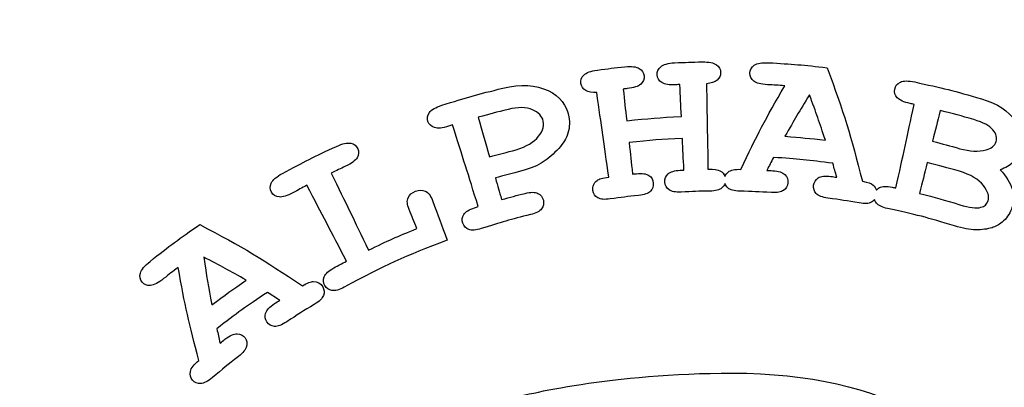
# Model space of a CAD drawing. Header units: millimetres. Extents: x -429 to 420, y -314 to 480.
# Tile 70 of 143: x -6 to 12, y -119 to -112. Entities that reach past the tile are written whole.
import ezdxf

# ---------------------------------------------------------------- set-up
doc = ezdxf.new("R2010")
doc.units = ezdxf.units.MM
doc.header["$MEASUREMENT"] = 0
doc.layers.add('Layer 1', color=7, linetype='Continuous')

msp = doc.modelspace()

# ---------------------------------------------------------------- linework, layer by layer
at = {"layer": 'Layer 1', "color": 7, "lineweight": 25}
msp.add_open_spline([(47.0407, -73.6678), (47.0407, -73.6678), (59.9725, -73.6678), (59.9725, -73.6678), (59.9725, -73.6678), (59.9725, -73.6678), (59.9725, -44.6872), (59.9725, -44.6872), (59.9725, -44.6872), (59.9725, -42.9452), (58.5602, -41.5328), (56.8181, -41.5328), (56.8181, -41.5328), (56.8181, -41.5328), (-42.0022, -41.5329), (-42.0022, -41.5329), (-42.0022, -41.5329), (-43.7442, -41.5329), (-45.1566, -42.9452), (-45.1566, -44.6873), (-45.1566, -44.6873), (-45.1566, -44.6873), (-45.1566, -73.6679), (-45.1566, -73.6679), (-45.1566, -73.6679), (-45.1566, -73.6679), (-32.2245, -73.6678), (-32.2245, -73.6678), (-32.2245, -73.6678), (-32.2245, -73.6678), (-32.0938, -73.6678), (-32.0938, -73.6678), (-32.0938, -73.6678), (-32.0938, -73.6678), (-32.0938, -78.3454), (-32.0938, -78.3454), (-32.0938, -78.3454), (-32.0938, -78.3454), (-32.2245, -78.3454), (-32.2245, -78.3454), (-32.2245, -78.3454), (-32.2245, -78.3454), (-45.1565, -78.3454), (-45.1565, -78.3454), (-45.1565, -78.3454), (-45.1565, -78.3454), (-45.1565, -92.1905), (-45.1565, -92.1905), (-45.1565, -92.1905), (-45.1565, -92.1905), (-45.1565, -106.9103), (-45.1565, -106.9103), (-45.1565, -106.9103), (-45.1565, -106.9103), (-32.2245, -106.9104), (-32.2245, -106.9104), (-32.2245, -106.9104), (-32.2245, -106.9104), (-32.0938, -106.9104), (-32.0938, -106.9104), (-32.0938, -106.9104), (-32.0938, -106.9104), (-32.0938, -111.5073), (-32.0938, -111.5073), (-32.0938, -111.5073), (-32.0938, -111.5073), (-45.1565, -111.507), (-45.1565, -111.507), (-45.1565, -111.507), (-45.1565, -111.507), (-45.1565, -129.7614), (-45.1565, -129.7614), (-45.1565, -129.7614), (-45.1565, -129.7614), (-45.1565, -137.9436), (-45.1565, -137.9436), (-45.1565, -137.9436), (-45.1565, -138.0124), (-45.1467, -138.0844), (-45.1322, -138.1574), (-45.1322, -138.1574), (-45.1322, -138.1574), (-32.112, -138.1574), (-32.112, -138.1574), (-32.112, -138.1574), (-32.112, -138.1574), (-32.112, -142.8349), (-32.112, -142.8349), (-32.112, -142.8349), (-32.112, -142.8349), (-45.1565, -142.8349), (-45.1565, -142.8349), (-45.1565, -142.8349), (-45.1565, -142.8349), (-45.1565, -155.0415), (-45.1565, -155.0415), (-45.1565, -155.0415), (-45.1565, -155.0415), (-45.1565, -169.7613), (-45.1565, -169.7613), (-45.1565, -169.7613), (-45.1565, -169.7613), (-32.2245, -169.7612), (-32.2245, -169.7612), (-32.2245, -169.7612), (-32.2245, -169.7612), (-32.0938, -169.7612), (-32.0938, -169.7612), (-32.0938, -169.7612), (-32.0938, -169.7612), (-32.0938, -174.3205), (-32.0938, -174.3205), (-32.0938, -174.3205), (-32.0938, -174.3205), (-32.2245, -174.3205), (-32.2245, -174.3205), (-32.2245, -174.3205), (-32.2245, -174.3205), (-45.1565, -174.3205), (-45.1565, -174.3205), (-45.1565, -174.3205), (-45.1565, -174.3205), (-45.1565, -174.4388), (-45.1565, -174.4388), (-45.1565, -174.4388), (-45.1565, -174.4388), (-45.1565, -192.6122), (-45.1565, -192.6122), (-45.1565, -192.6122), (-45.1565, -192.6122), (-45.1565, -202.805), (-45.1565, -202.805), (-45.1565, -202.805), (-45.1565, -202.805), (-32.2245, -202.805), (-32.2245, -202.805), (-32.2245, -202.805), (-32.2245, -202.805), (-32.0938, -202.805), (-32.0938, -202.805), (-32.0938, -202.805), (-32.0938, -202.805), (-32.0938, -207.4826), (-32.0938, -207.4826), (-32.0938, -207.4826), (-32.0938, -207.4826), (-32.2245, -207.4826), (-32.2245, -207.4826), (-32.2245, -207.4826), (-32.2245, -207.4826), (-45.1565, -207.4826), (-45.1565, -207.4826), (-45.1565, -207.4826), (-45.1565, -207.4826), (-45.1565, -236.0354), (-45.1565, -236.0354), (-45.1565, -236.0354), (-45.1565, -237.7774), (-43.7442, -239.1898), (-42.0021, -239.1898), (-42.0021, -239.1898), (-42.0021, -239.1898), (56.8184, -239.1898), (56.8184, -239.1898), (56.8184, -239.1898), (58.5604, -239.1898), (59.9728, -237.7775), (59.9728, -236.0354), (59.9728, -236.0354), (59.9728, -236.0354), (59.9728, -207.4826), (59.9728, -207.4826), (59.9728, -207.4826), (59.9728, -207.4826), (47.041, -207.4826), (47.041, -207.4826), (47.041, -207.4826), (47.041, -207.4826), (46.9103, -207.4826), (46.9103, -207.4826), (46.9103, -207.4826), (46.9103, -207.4826), (46.9103, -202.805), (46.9103, -202.805), (46.9103, -202.805), (46.9103, -202.805), (47.041, -202.805), (47.041, -202.805), (47.041, -202.805), (47.041, -202.805), (59.9727, -202.805), (59.9727, -202.805), (59.9727, -202.805), (59.9727, -202.805), (59.9727, -174.3208), (59.9727, -174.3208), (59.9727, -174.3208), (59.9727, -174.3208), (47.041, -174.3208), (47.041, -174.3208), (47.041, -174.3208), (47.041, -174.3208), (46.9103, -174.3208), (46.9103, -174.3208), (46.9103, -174.3208), (46.9103, -174.3208), (46.9103, -169.7615), (46.9103, -169.7615), (46.9103, -169.7615), (46.9103, -169.7615), (47.041, -169.7615), (47.041, -169.7615), (47.041, -169.7615), (47.041, -169.7615), (59.9727, -169.7615), (59.9727, -169.7615), (59.9727, -169.7615), (59.9727, -169.7615), (59.9727, -168.8495), (59.9727, -168.8495), (59.9727, -168.8495), (59.9727, -168.8495), (59.9727, -142.8351), (59.9727, -142.8351), (59.9727, -142.8351), (59.9727, -142.8351), (46.9283, -142.8351), (46.9283, -142.8351), (46.9283, -142.8351), (46.9283, -142.8351), (46.9283, -138.1576), (46.9283, -138.1576), (46.9283, -138.1576), (46.9283, -138.1576), (59.9484, -138.1576), (59.9484, -138.1576), (59.9484, -138.1576), (59.963, -138.0846), (59.9727, -138.0126), (59.9727, -137.9438), (59.9727, -137.9438), (59.9727, -137.9438), (59.9727, -112.3014), (59.9727, -112.3014), (59.9727, -112.3014), (59.9727, -112.3014), (59.9727, -111.5074), (59.9727, -111.5074), (59.9727, -111.5074), (59.9727, -111.5074), (46.91, -111.5077), (46.91, -111.5077), (46.91, -111.5077), (46.91, -111.5077), (46.91, -106.9108), (46.91, -106.9108), (46.91, -106.9108), (46.91, -106.9108), (47.0407, -106.9109), (47.0407, -106.9109), (47.0407, -106.9109), (47.0407, -106.9109), (59.9725, -106.9109), (59.9725, -106.9109), (59.9725, -106.9109), (59.9725, -106.9109), (59.9725, -106.8302), (59.9725, -106.8302), (59.9725, -106.8302), (59.9725, -106.8302), (59.9725, -78.3454), (59.9725, -78.3454), (59.9725, -78.3454), (59.9725, -78.3454), (47.0407, -78.3454), (47.0407, -78.3454), (47.0407, -78.3454), (47.0407, -78.3454), (46.91, -78.3454), (46.91, -78.3454), (46.91, -78.3454), (46.91, -78.3454), (46.91, -73.6678), (46.91, -73.6678), (46.91, -73.6678), (46.91, -73.6678), (47.0407, -73.6678), (47.0407, -73.6678)], degree=3, knots=[0, 0, 0, 0, 0.0136986, 0.0136986, 0.0136986, 0.0136986, 0.0273973, 0.0273973, 0.0273973, 0.0273973, 0.0410959, 0.0410959, 0.0410959, 0.0410959, 0.0547945, 0.0547945, 0.0547945, 0.0547945, 0.0684932, 0.0684932, 0.0684932, 0.0684932, 0.0821918, 0.0821918, 0.0821918, 0.0821918, 0.0958904, 0.0958904, 0.0958904, 0.0958904, 0.109589, 0.109589, 0.109589, 0.109589, 0.1232877, 0.1232877, 0.1232877, 0.1232877, 0.1369863, 0.1369863, 0.1369863, 0.1369863, 0.1506849, 0.1506849, 0.1506849, 0.1506849, 0.1643836, 0.1643836, 0.1643836, 0.1643836, 0.1780822, 0.1780822, 0.1780822, 0.1780822, 0.1917808, 0.1917808, 0.1917808, 0.1917808, 0.2054795, 0.2054795, 0.2054795, 0.2054795, 0.2191781, 0.2191781, 0.2191781, 0.2191781, 0.2328767, 0.2328767, 0.2328767, 0.2328767, 0.2465753, 0.2465753, 0.2465753, 0.2465753, 0.260274, 0.260274, 0.260274, 0.260274, 0.2739726, 0.2739726, 0.2739726, 0.2739726, 0.2876712, 0.2876712, 0.2876712, 0.2876712, 0.3013699, 0.3013699, 0.3013699, 0.3013699, 0.3150685, 0.3150685, 0.3150685, 0.3150685, 0.3287671, 0.3287671, 0.3287671, 0.3287671, 0.3424658, 0.3424658, 0.3424658, 0.3424658, 0.3561644, 0.3561644, 0.3561644, 0.3561644, 0.369863, 0.369863, 0.369863, 0.369863, 0.3835616, 0.3835616, 0.3835616, 0.3835616, 0.3972603, 0.3972603, 0.3972603, 0.3972603, 0.4109589, 0.4109589, 0.4109589, 0.4109589, 0.4246575, 0.4246575, 0.4246575, 0.4246575, 0.4383562, 0.4383562, 0.4383562, 0.4383562, 0.4520548, 0.4520548, 0.4520548, 0.4520548, 0.4657534, 0.4657534, 0.4657534, 0.4657534, 0.4794521, 0.4794521, 0.4794521, 0.4794521, 0.4931507, 0.4931507, 0.4931507, 0.4931507, 0.5068493, 0.5068493, 0.5068493, 0.5068493, 0.5205479, 0.5205479, 0.5205479, 0.5205479, 0.5342466, 0.5342466, 0.5342466, 0.5342466, 0.5479452, 0.5479452, 0.5479452, 0.5479452, 0.5616438, 0.5616438, 0.5616438, 0.5616438, 0.5753425, 0.5753425, 0.5753425, 0.5753425, 0.5890411, 0.5890411, 0.5890411, 0.5890411, 0.6027397, 0.6027397, 0.6027397, 0.6027397, 0.6164384, 0.6164384, 0.6164384, 0.6164384, 0.630137, 0.630137, 0.630137, 0.630137, 0.6438356, 0.6438356, 0.6438356, 0.6438356, 0.6575342, 0.6575342, 0.6575342, 0.6575342, 0.6712329, 0.6712329, 0.6712329, 0.6712329, 0.6849315, 0.6849315, 0.6849315, 0.6849315, 0.6986301, 0.6986301, 0.6986301, 0.6986301, 0.7123288, 0.7123288, 0.7123288, 0.7123288, 0.7260274, 0.7260274, 0.7260274, 0.7260274, 0.739726, 0.739726, 0.739726, 0.739726, 0.7534247, 0.7534247, 0.7534247, 0.7534247, 0.7671233, 0.7671233, 0.7671233, 0.7671233, 0.7808219, 0.7808219, 0.7808219, 0.7808219, 0.7945205, 0.7945205, 0.7945205, 0.7945205, 0.8082192, 0.8082192, 0.8082192, 0.8082192, 0.8219178, 0.8219178, 0.8219178, 0.8219178, 0.8356164, 0.8356164, 0.8356164, 0.8356164, 0.8493151, 0.8493151, 0.8493151, 0.8493151, 0.8630137, 0.8630137, 0.8630137, 0.8630137, 0.8767123, 0.8767123, 0.8767123, 0.8767123, 0.890411, 0.890411, 0.890411, 0.890411, 0.9041096, 0.9041096, 0.9041096, 0.9041096, 0.9178082, 0.9178082, 0.9178082, 0.9178082, 0.9315068, 0.9315068, 0.9315068, 0.9315068, 0.9452055, 0.9452055, 0.9452055, 0.9452055, 0.9589041, 0.9589041, 0.9589041, 0.9589041, 0.9726027, 0.9726027, 0.9726027, 0.9726027, 1, 1, 1, 1], dxfattribs=at)
at = {"layer": 'Layer 1', "color": 114}
for points, knots in [([(4.5272, -113.6014), (4.5767, -113.6313), (4.6449, -113.6432), (4.732, -113.6374), (4.732, -113.6374), (4.8206, -114.2666), (4.8651, -114.5812), (4.9537, -115.2101), (4.9537, -115.2101), (4.841, -115.2247), (4.769, -115.2458), (4.7378, -115.272), (4.7378, -115.272), (4.6738, -115.3233), (4.6481, -115.3858), (4.66, -115.4588), (4.66, -115.4588), (4.6698, -115.5189), (4.7, -115.5638), (4.7502, -115.5937), (4.7502, -115.5937), (4.8005, -115.6239), (4.8769, -115.6307), (4.9809, -115.6162), (4.9809, -115.6162), (5.1923, -115.586), (5.2981, -115.5728), (5.5101, -115.5506), (5.5101, -115.5506), (5.6143, -115.5395), (5.6868, -115.5141), (5.7281, -115.4725), (5.7281, -115.4725), (5.7694, -115.431), (5.7876, -115.3807), (5.7826, -115.3217), (5.7826, -115.3217), (5.7773, -115.2611), (5.7506, -115.214), (5.7016, -115.1807), (5.7016, -115.1807), (5.6527, -115.1471), (5.5743, -115.1355), (5.4672, -115.1468), (5.4672, -115.1468), (5.4394, -115.1497), (5.4254, -115.1513), (5.3976, -115.1542), (5.3976, -115.1542), (5.3717, -114.9203), (5.3587, -114.8034), (5.3328, -114.5697), (5.3328, -114.5697), (5.7278, -114.526), (5.926, -114.5104), (6.3226, -114.4919), (6.3226, -114.4919), (6.3337, -114.7269), (6.3393, -114.8443), (6.3501, -115.0793), (6.3501, -115.0793), (6.3221, -115.0806), (6.3083, -115.0814), (6.2805, -115.0827), (6.2805, -115.0827), (6.1744, -115.0883), (6.0993, -115.1118), (6.0556, -115.1526), (6.0556, -115.1526), (6.0119, -115.1931), (5.9924, -115.2434), (5.9966, -115.3024), (5.9966, -115.3024), (6.0008, -115.3633), (6.027, -115.4106), (6.0741, -115.445), (6.0741, -115.445), (6.1212, -115.4797), (6.1969, -115.4934), (6.3014, -115.4881), (6.3014, -115.4881), (6.5141, -115.4773), (6.6208, -115.4735), (6.8337, -115.4704), (6.8337, -115.4704), (6.9385, -115.4688), (7.0128, -115.4498), (7.0575, -115.4122), (7.0575, -115.4122), (7.0853, -115.3889), (7.1014, -115.3598), (7.1123, -115.3281), (7.1123, -115.3281), (7.1229, -115.3601), (7.1388, -115.3892), (7.1663, -115.4125), (7.1663, -115.4125), (7.2108, -115.4503), (7.2851, -115.4699), (7.3899, -115.4723), (7.3899, -115.4723), (7.6241, -115.4776), (7.7413, -115.4826), (7.9752, -115.4972), (7.9752, -115.4972), (8.0797, -115.5038), (8.1554, -115.4906), (8.203, -115.4567), (8.203, -115.4567), (8.2506, -115.4226), (8.2771, -115.3763), (8.2818, -115.317), (8.2818, -115.317), (8.2868, -115.2564), (8.2683, -115.2056), (8.2257, -115.1646), (8.2257, -115.1646), (8.1831, -115.1233), (8.108, -115.0987), (8.0005, -115.0921), (8.0005, -115.0921), (7.9571, -115.0895), (7.9351, -115.0881), (7.8915, -115.0857), (7.8915, -115.0857), (7.9404, -114.9894), (7.9653, -114.9412), (8.0159, -114.8452), (8.0159, -114.8452), (8.4567, -114.8727), (8.6768, -114.8944), (9.1152, -114.9537), (9.1152, -114.9537), (9.1451, -115.0577), (9.1597, -115.1095), (9.188, -115.2135), (9.188, -115.2135), (9.1446, -115.2074), (9.1232, -115.2042), (9.0798, -115.1984), (9.0798, -115.1984), (8.9729, -115.1841), (8.8943, -115.1934), (8.8446, -115.2254), (8.8446, -115.2254), (8.7946, -115.2574), (8.7665, -115.3029), (8.7599, -115.3619), (8.7599, -115.3619), (8.753, -115.4225), (8.7697, -115.4738), (8.8096, -115.5164), (8.8096, -115.5164), (8.8496, -115.559), (8.9213, -115.5868), (9.0252, -115.6005), (9.0252, -115.6005), (9.2578, -115.632), (9.3739, -115.65), (9.6054, -115.6905), (9.6054, -115.6905), (9.7086, -115.7088), (9.7853, -115.704), (9.8359, -115.6754), (9.8359, -115.6754), (9.8589, -115.6624), (9.8766, -115.6455), (9.8915, -115.6265), (9.8915, -115.6265), (9.8984, -115.65), (9.9084, -115.6723), (9.9251, -115.6929), (9.9251, -115.6929), (9.9619, -115.7384), (10.0315, -115.7715), (10.1344, -115.7934), (10.1344, -115.7934), (10.6363, -115.9008), (10.8856, -115.9654), (11.3785, -116.1173), (11.3785, -116.1173), (11.5298, -116.1639), (11.6608, -116.1885), (11.7727, -116.1893), (11.7727, -116.1893), (11.8846, -116.1904), (11.9852, -116.1761), (12.0727, -116.1501), (12.0727, -116.1501), (12.137, -116.131), (12.2, -116.0967), (12.2592, -116.0472), (12.2592, -116.0472), (12.3373, -115.9818), (12.396, -115.9014), (12.4322, -115.8051), (12.4322, -115.8051), (12.4777, -115.6839), (12.4843, -115.5625), (12.4499, -115.4408), (12.4499, -115.4408), (12.4155, -115.3194), (12.3404, -115.1969), (12.2226, -115.0754), (12.2226, -115.0754), (12.3218, -115.0397), (12.4041, -114.9926), (12.4687, -114.9328), (12.4687, -114.9328), (12.5335, -114.873), (12.5811, -114.8018), (12.611, -114.7188), (12.611, -114.7188), (12.6742, -114.5436), (12.6441, -114.3611), (12.5136, -114.1735), (12.5136, -114.1735), (12.3829, -113.9859), (12.1688, -113.8441), (11.8757, -113.7581), (11.8757, -113.7581), (11.3844, -113.6139), (11.1365, -113.5512), (10.638, -113.4446), (10.638, -113.4446), (10.5184, -113.4189), (10.429, -113.4203), (10.3708, -113.4472), (10.3708, -113.4472), (10.3126, -113.4742), (10.2779, -113.5176), (10.2663, -113.5774), (10.2663, -113.5774), (10.2547, -113.6369), (10.2705, -113.6901), (10.3134, -113.7369), (10.3134, -113.7369), (10.356, -113.7837), (10.4356, -113.8187), (10.5526, -113.8438), (10.5526, -113.8438), (10.5828, -113.8504), (10.5981, -113.8536), (10.6283, -113.8602), (10.6283, -113.8602), (10.492, -114.4809), (10.424, -114.791), (10.2878, -115.4117), (10.2878, -115.4117), (10.2603, -115.4056), (10.2468, -115.4027), (10.2193, -115.3969), (10.2193, -115.3969), (10.1151, -115.3747), (10.0359, -115.3781), (9.983, -115.4059), (9.983, -115.4059), (9.9589, -115.4186), (9.9401, -115.4355), (9.9248, -115.4546), (9.9248, -115.4546), (9.9147, -115.4202), (9.8949, -115.3874), (9.8637, -115.3572), (9.8637, -115.3572), (9.8346, -115.3302), (9.7684, -115.3069), (9.6653, -115.2889), (9.6653, -115.2889), (9.4518, -114.4417), (9.3208, -114.0184), (9.0115, -113.1799), (9.0115, -113.1799), (8.5763, -113.1291), (8.358, -113.1108), (7.9209, -113.0881), (7.9209, -113.0881), (7.7992, -113.082), (7.7116, -113.0976), (7.6584, -113.1333), (7.6584, -113.1333), (7.6055, -113.1693), (7.5782, -113.2177), (7.5764, -113.2783), (7.5764, -113.2783), (7.5745, -113.3389), (7.5986, -113.3889), (7.6481, -113.4283), (7.6481, -113.4283), (7.6976, -113.4677), (7.7815, -113.4897), (7.9002, -113.4955), (7.9002, -113.4955), (8.0293, -113.5021), (8.0939, -113.5058), (8.2227, -113.5148), (8.2227, -113.5148), (7.8684, -114.127), (7.7057, -114.4379), (7.4102, -115.0666), (7.4102, -115.0666), (7.2999, -115.0616), (7.2202, -115.0785), (7.1721, -115.1163), (7.1721, -115.1163), (7.1427, -115.1396), (7.1255, -115.1684), (7.1142, -115.2004), (7.1142, -115.2004), (7.0991, -115.1565), (7.0687, -115.12), (7.02, -115.0922), (7.02, -115.0922), (6.9867, -115.0726), (6.9123, -115.0626), (6.7975, -115.0647), (6.7975, -115.0647), (6.7864, -114.4294), (6.7811, -114.1119), (6.77, -113.4767), (6.77, -113.4767), (6.8565, -113.4685), (6.9219, -113.4463), (6.9661, -113.409), (6.9661, -113.409), (7.01, -113.372), (7.0325, -113.3257), (7.0325, -113.2704), (7.0325, -113.2704), (7.0325, -113.2098), (7.0066, -113.1609), (6.9547, -113.1241), (6.9547, -113.1241), (6.9028, -113.0873), (6.8158, -113.0696), (6.6938, -113.072), (6.6938, -113.072), (6.4874, -113.0757), (6.3842, -113.0789), (6.1779, -113.0889), (6.1779, -113.0889), (6.0562, -113.0953), (5.9705, -113.1196), (5.9215, -113.1606), (5.9215, -113.1606), (5.8723, -113.2016), (5.8503, -113.2527), (5.8546, -113.3133), (5.8546, -113.3133), (5.8588, -113.3739), (5.8879, -113.421), (5.9411, -113.4551), (5.9411, -113.4551), (5.9943, -113.4892), (6.08, -113.5025), (6.1988, -113.4964), (6.1988, -113.4964), (6.2298, -113.4948), (6.2451, -113.494), (6.2758, -113.4927), (6.2758, -113.4927), (6.2869, -113.73), (6.2925, -113.8488), (6.3036, -114.0862), (6.3036, -114.0862), (5.8967, -114.1053), (5.6935, -114.1211), (5.2881, -114.1658), (5.2881, -114.1658), (5.2619, -113.9295), (5.2487, -113.8115), (5.2227, -113.5752), (5.2227, -113.5752), (5.2534, -113.5718), (5.2687, -113.5702), (5.2994, -113.567), (5.2994, -113.567), (5.4177, -113.5546), (5.5002, -113.5281), (5.5476, -113.486), (5.5476, -113.486), (5.595, -113.4439), (5.6161, -113.3929), (5.6108, -113.3323), (5.6108, -113.3323), (5.6055, -113.2717), (5.5759, -113.2251), (5.5208, -113.1931), (5.5208, -113.1931), (5.4658, -113.1608), (5.3777, -113.1502), (5.2562, -113.1632), (5.2562, -113.1632), (5.0506, -113.1841), (4.948, -113.1963), (4.7429, -113.2233), (4.7429, -113.2233), (4.622, -113.2397), (4.5386, -113.2715), (4.4929, -113.3162), (4.4929, -113.3162), (4.4474, -113.3612), (4.4297, -113.4138), (4.4389, -113.4739), (4.4389, -113.4739), (4.4483, -113.5294), (4.478, -113.5718), (4.5272, -113.6014)], [0, 0, 0, 0, 0.0097087, 0.0097087, 0.0097087, 0.0097087, 0.0194175, 0.0194175, 0.0194175, 0.0194175, 0.0291262, 0.0291262, 0.0291262, 0.0291262, 0.038835, 0.038835, 0.038835, 0.038835, 0.0485437, 0.0485437, 0.0485437, 0.0485437, 0.0582524, 0.0582524, 0.0582524, 0.0582524, 0.0679612, 0.0679612, 0.0679612, 0.0679612, 0.0776699, 0.0776699, 0.0776699, 0.0776699, 0.0873786, 0.0873786, 0.0873786, 0.0873786, 0.0970874, 0.0970874, 0.0970874, 0.0970874, 0.1067961, 0.1067961, 0.1067961, 0.1067961, 0.1165049, 0.1165049, 0.1165049, 0.1165049, 0.1262136, 0.1262136, 0.1262136, 0.1262136, 0.1359223, 0.1359223, 0.1359223, 0.1359223, 0.1456311, 0.1456311, 0.1456311, 0.1456311, 0.1553398, 0.1553398, 0.1553398, 0.1553398, 0.1650485, 0.1650485, 0.1650485, 0.1650485, 0.1747573, 0.1747573, 0.1747573, 0.1747573, 0.184466, 0.184466, 0.184466, 0.184466, 0.1941748, 0.1941748, 0.1941748, 0.1941748, 0.2038835, 0.2038835, 0.2038835, 0.2038835, 0.2135922, 0.2135922, 0.2135922, 0.2135922, 0.223301, 0.223301, 0.223301, 0.223301, 0.2330097, 0.2330097, 0.2330097, 0.2330097, 0.2427184, 0.2427184, 0.2427184, 0.2427184, 0.2524272, 0.2524272, 0.2524272, 0.2524272, 0.2621359, 0.2621359, 0.2621359, 0.2621359, 0.2718447, 0.2718447, 0.2718447, 0.2718447, 0.2815534, 0.2815534, 0.2815534, 0.2815534, 0.2912621, 0.2912621, 0.2912621, 0.2912621, 0.3009709, 0.3009709, 0.3009709, 0.3009709, 0.3106796, 0.3106796, 0.3106796, 0.3106796, 0.3203883, 0.3203883, 0.3203883, 0.3203883, 0.3300971, 0.3300971, 0.3300971, 0.3300971, 0.3398058, 0.3398058, 0.3398058, 0.3398058, 0.3495146, 0.3495146, 0.3495146, 0.3495146, 0.3592233, 0.3592233, 0.3592233, 0.3592233, 0.368932, 0.368932, 0.368932, 0.368932, 0.3786408, 0.3786408, 0.3786408, 0.3786408, 0.3883495, 0.3883495, 0.3883495, 0.3883495, 0.3980583, 0.3980583, 0.3980583, 0.3980583, 0.407767, 0.407767, 0.407767, 0.407767, 0.4174757, 0.4174757, 0.4174757, 0.4174757, 0.4271845, 0.4271845, 0.4271845, 0.4271845, 0.4368932, 0.4368932, 0.4368932, 0.4368932, 0.4466019, 0.4466019, 0.4466019, 0.4466019, 0.4563107, 0.4563107, 0.4563107, 0.4563107, 0.4660194, 0.4660194, 0.4660194, 0.4660194, 0.4757282, 0.4757282, 0.4757282, 0.4757282, 0.4854369, 0.4854369, 0.4854369, 0.4854369, 0.4951456, 0.4951456, 0.4951456, 0.4951456, 0.5048544, 0.5048544, 0.5048544, 0.5048544, 0.5145631, 0.5145631, 0.5145631, 0.5145631, 0.5242718, 0.5242718, 0.5242718, 0.5242718, 0.5339806, 0.5339806, 0.5339806, 0.5339806, 0.5436893, 0.5436893, 0.5436893, 0.5436893, 0.5533981, 0.5533981, 0.5533981, 0.5533981, 0.5631068, 0.5631068, 0.5631068, 0.5631068, 0.5728155, 0.5728155, 0.5728155, 0.5728155, 0.5825243, 0.5825243, 0.5825243, 0.5825243, 0.592233, 0.592233, 0.592233, 0.592233, 0.6019417, 0.6019417, 0.6019417, 0.6019417, 0.6116505, 0.6116505, 0.6116505, 0.6116505, 0.6213592, 0.6213592, 0.6213592, 0.6213592, 0.631068, 0.631068, 0.631068, 0.631068, 0.6407767, 0.6407767, 0.6407767, 0.6407767, 0.6504854, 0.6504854, 0.6504854, 0.6504854, 0.6601942, 0.6601942, 0.6601942, 0.6601942, 0.6699029, 0.6699029, 0.6699029, 0.6699029, 0.6796117, 0.6796117, 0.6796117, 0.6796117, 0.6893204, 0.6893204, 0.6893204, 0.6893204, 0.6990291, 0.6990291, 0.6990291, 0.6990291, 0.7087379, 0.7087379, 0.7087379, 0.7087379, 0.7184466, 0.7184466, 0.7184466, 0.7184466, 0.7281553, 0.7281553, 0.7281553, 0.7281553, 0.7378641, 0.7378641, 0.7378641, 0.7378641, 0.7475728, 0.7475728, 0.7475728, 0.7475728, 0.7572816, 0.7572816, 0.7572816, 0.7572816, 0.7669903, 0.7669903, 0.7669903, 0.7669903, 0.776699, 0.776699, 0.776699, 0.776699, 0.7864078, 0.7864078, 0.7864078, 0.7864078, 0.7961165, 0.7961165, 0.7961165, 0.7961165, 0.8058252, 0.8058252, 0.8058252, 0.8058252, 0.815534, 0.815534, 0.815534, 0.815534, 0.8252427, 0.8252427, 0.8252427, 0.8252427, 0.8349515, 0.8349515, 0.8349515, 0.8349515, 0.8446602, 0.8446602, 0.8446602, 0.8446602, 0.8543689, 0.8543689, 0.8543689, 0.8543689, 0.8640777, 0.8640777, 0.8640777, 0.8640777, 0.8737864, 0.8737864, 0.8737864, 0.8737864, 0.8834951, 0.8834951, 0.8834951, 0.8834951, 0.8932039, 0.8932039, 0.8932039, 0.8932039, 0.9029126, 0.9029126, 0.9029126, 0.9029126, 0.9126214, 0.9126214, 0.9126214, 0.9126214, 0.9223301, 0.9223301, 0.9223301, 0.9223301, 0.9320388, 0.9320388, 0.9320388, 0.9320388, 0.9417476, 0.9417476, 0.9417476, 0.9417476, 0.9514563, 0.9514563, 0.9514563, 0.9514563, 0.961165, 0.961165, 0.961165, 0.961165, 0.9708738, 0.9708738, 0.9708738, 0.9708738, 0.9805825, 0.9805825, 0.9805825, 0.9805825, 1, 1, 1, 1]), ([(1.7184, -114.292), (1.779, -114.3113), (1.866, -114.3018), (1.9806, -114.2653), (1.9806, -114.2653), (2.0102, -114.2558), (2.0251, -114.251), (2.0549, -114.2418), (2.0549, -114.2418), (2.2457, -114.848), (2.3412, -115.1509), (2.5319, -115.7571), (2.5319, -115.7571), (2.5049, -115.7656), (2.4917, -115.7698), (2.4647, -115.7783), (2.4647, -115.7783), (2.3626, -115.8108), (2.2954, -115.8532), (2.2628, -115.904), (2.2628, -115.904), (2.2305, -115.9545), (2.2242, -116.008), (2.2432, -116.0641), (2.2432, -116.0641), (2.263, -116.1218), (2.3004, -116.1609), (2.3551, -116.1821), (2.3551, -116.1821), (2.4099, -116.2033), (2.4874, -116.1972), (2.5882, -116.1652), (2.5882, -116.1652), (2.9507, -116.0493), (3.1335, -115.9975), (3.5015, -115.9059), (3.5015, -115.9059), (3.6036, -115.8805), (3.6722, -115.845), (3.7073, -115.7982), (3.7073, -115.7982), (3.7425, -115.7514), (3.7539, -115.699), (3.7406, -115.641), (3.7406, -115.641), (3.7271, -115.5817), (3.6938, -115.5389), (3.6406, -115.5127), (3.6406, -115.5127), (3.5874, -115.4862), (3.5078, -115.4857), (3.403, -115.5119), (3.403, -115.5119), (3.2268, -115.5558), (3.1389, -115.5791), (2.9638, -115.6286), (2.9638, -115.6286), (2.9183, -115.4677), (2.8958, -115.3873), (2.8503, -115.2264), (2.8503, -115.2264), (3.0188, -115.1788), (3.1035, -115.1563), (3.2734, -115.1137), (3.2734, -115.1137), (3.4541, -115.0682), (3.5954, -115.0158), (3.6983, -114.9534), (3.6983, -114.9534), (3.801, -114.891), (3.8983, -114.8111), (3.9915, -114.714), (3.9915, -114.714), (4.0846, -114.6169), (4.1487, -114.5254), (4.1812, -114.4391), (4.1812, -114.4391), (4.2246, -114.324), (4.2365, -114.2079), (4.2159, -114.0906), (4.2159, -114.0906), (4.1783, -113.8787), (4.0516, -113.7149), (3.8283, -113.6056), (3.8283, -113.6056), (3.6053, -113.4966), (3.3214, -113.4783), (2.9869, -113.5604), (2.9869, -113.5604), (2.5313, -113.6713), (2.3048, -113.7345), (1.8561, -113.8771), (1.8561, -113.8771), (1.7389, -113.9147), (1.6614, -113.9602), (1.6241, -114.0126), (1.6241, -114.0126), (1.5865, -114.065), (1.5781, -114.12), (1.5976, -114.1774), (1.5976, -114.1774), (1.6173, -114.2346), (1.6575, -114.2727), (1.7184, -114.292)], [0, 0, 0, 0, 0.037037, 0.037037, 0.037037, 0.037037, 0.0740741, 0.0740741, 0.0740741, 0.0740741, 0.1111111, 0.1111111, 0.1111111, 0.1111111, 0.1481481, 0.1481481, 0.1481481, 0.1481481, 0.1851852, 0.1851852, 0.1851852, 0.1851852, 0.2222222, 0.2222222, 0.2222222, 0.2222222, 0.2592593, 0.2592593, 0.2592593, 0.2592593, 0.2962963, 0.2962963, 0.2962963, 0.2962963, 0.3333333, 0.3333333, 0.3333333, 0.3333333, 0.3703704, 0.3703704, 0.3703704, 0.3703704, 0.4074074, 0.4074074, 0.4074074, 0.4074074, 0.4444444, 0.4444444, 0.4444444, 0.4444444, 0.4814815, 0.4814815, 0.4814815, 0.4814815, 0.5185185, 0.5185185, 0.5185185, 0.5185185, 0.5555556, 0.5555556, 0.5555556, 0.5555556, 0.5925926, 0.5925926, 0.5925926, 0.5925926, 0.6296296, 0.6296296, 0.6296296, 0.6296296, 0.6666667, 0.6666667, 0.6666667, 0.6666667, 0.7037037, 0.7037037, 0.7037037, 0.7037037, 0.7407407, 0.7407407, 0.7407407, 0.7407407, 0.7777778, 0.7777778, 0.7777778, 0.7777778, 0.8148148, 0.8148148, 0.8148148, 0.8148148, 0.8518519, 0.8518519, 0.8518519, 0.8518519, 0.8888889, 0.8888889, 0.8888889, 0.8888889, 0.9259259, 0.9259259, 0.9259259, 0.9259259, 1, 1, 1, 1]), ([(8.6833, -113.6855), (8.809, -114.021), (8.8677, -114.1893), (8.9778, -114.5269), (8.9778, -114.5269), (8.6783, -114.4901), (8.5283, -114.4756), (8.2277, -114.4531), (8.2277, -114.4531), (8.4023, -114.1435), (8.4933, -113.9901), (8.6833, -113.6855)], [0, 0, 0, 0, 0.25, 0.25, 0.25, 0.25, 0.5, 0.5, 0.5, 0.5, 1, 1, 1, 1]), ([(3.0863, -113.9536), (3.2715, -113.9084), (3.4229, -113.9113), (3.5374, -113.9592), (3.5374, -113.9592), (3.652, -114.0071), (3.7184, -114.0788), (3.7377, -114.1719), (3.7377, -114.1719), (3.7605, -114.2817), (3.7194, -114.3881), (3.6176, -114.492), (3.6176, -114.492), (3.5158, -114.5959), (3.3657, -114.6711), (3.1652, -114.7217), (3.1652, -114.7217), (2.9945, -114.7646), (2.9096, -114.7873), (2.74, -114.8352), (2.74, -114.8352), (2.6569, -114.541), (2.6154, -114.3936), (2.5323, -114.0994), (2.5323, -114.0994), (2.7532, -114.0372), (2.864, -114.0081), (3.0863, -113.9536)], [0, 0, 0, 0, 0.125, 0.125, 0.125, 0.125, 0.25, 0.25, 0.25, 0.25, 0.375, 0.375, 0.375, 0.375, 0.5, 0.5, 0.5, 0.5, 0.625, 0.625, 0.625, 0.625, 0.75, 0.75, 0.75, 0.75, 1, 1, 1, 1]), ([(11.1121, -113.9739), (11.3635, -114.0369), (11.4886, -114.0707), (11.7376, -114.1435), (11.7376, -114.1435), (11.9101, -114.1938), (12.0278, -114.2591), (12.09, -114.3348), (12.09, -114.3348), (12.1522, -114.4107), (12.1718, -114.483), (12.1495, -114.5507), (12.1495, -114.5507), (12.1244, -114.6272), (12.0627, -114.678), (11.9651, -114.7036), (11.9651, -114.7036), (11.8204, -114.7422), (11.6587, -114.7346), (11.4769, -114.6827), (11.4769, -114.6827), (11.2742, -114.6248), (11.1724, -114.5975), (10.9681, -114.5464), (10.9681, -114.5464), (11.0259, -114.3176), (11.0545, -114.2031), (11.1121, -113.9739)], [0, 0, 0, 0, 0.125, 0.125, 0.125, 0.125, 0.25, 0.25, 0.25, 0.25, 0.375, 0.375, 0.375, 0.375, 0.5, 0.5, 0.5, 0.5, 0.625, 0.625, 0.625, 0.625, 0.75, 0.75, 0.75, 0.75, 1, 1, 1, 1]), ([(-1.1664, -115.5794), (-1.1024, -115.5863), (-1.0172, -115.5601), (-0.91, -115.5013), (-0.91, -115.5013), (-0.8063, -115.4447), (-0.7544, -115.4172), (-0.6502, -115.3627), (-0.6502, -115.3627), (-0.3562, -115.926), (-0.2091, -116.2078), (0.0848, -116.7711), (0.0848, -116.7711), (-0.0097, -116.8203), (-0.0568, -116.8454), (-0.1504, -116.8965), (-0.1504, -116.8965), (-0.2475, -116.9494), (-0.3073, -117.0047), (-0.3295, -117.0608), (-0.3295, -117.0608), (-0.352, -117.1166), (-0.348, -117.1703), (-0.3187, -117.2219), (-0.3187, -117.2219), (-0.2885, -117.2748), (-0.2441, -117.306), (-0.1853, -117.3158), (-0.1853, -117.3158), (-0.1266, -117.3259), (-0.0506, -117.3047), (0.0438, -117.2531), (0.0438, -117.2531), (0.7878, -116.8475), (1.1722, -116.6734), (1.9552, -116.3831), (1.9552, -116.3831), (1.8451, -116.0868), (1.7901, -115.9386), (1.6803, -115.6423), (1.6803, -115.6423), (1.6462, -115.5508), (1.6017, -115.4928), (1.5462, -115.4693), (1.5462, -115.4693), (1.4906, -115.4458), (1.4303, -115.4463), (1.3658, -115.4714), (1.3658, -115.4714), (1.2997, -115.4971), (1.2539, -115.5375), (1.229, -115.5923), (1.229, -115.5923), (1.2039, -115.6471), (1.2099, -115.7198), (1.2467, -115.8103), (1.2467, -115.8103), (1.3044, -115.9526), (1.3335, -116.0238), (1.3912, -116.1664), (1.3912, -116.1664), (1.0282, -116.3135), (0.8485, -116.3934), (0.4937, -116.5651), (0.4937, -116.5651), (0.2169, -115.9931), (0.0786, -115.7071), (-0.1982, -115.135), (-0.1982, -115.135), (-0.0918, -115.0834), (-0.0384, -115.0583), (0.0688, -115.0085), (0.0688, -115.0085), (0.1789, -114.9577), (0.25, -114.9053), (0.2821, -114.85), (0.2821, -114.85), (0.3141, -114.7947), (0.3183, -114.7391), (0.294, -114.6836), (0.294, -114.6836), (0.2697, -114.628), (0.226, -114.5936), (0.163, -114.5812), (0.163, -114.5812), (0.0998, -114.5688), (0.0114, -114.5878), (-0.1016, -114.6399), (-0.1016, -114.6399), (-0.5083, -114.827), (-0.7091, -114.9275), (-1.1054, -115.1426), (-1.1054, -115.1426), (-1.2155, -115.2027), (-1.2843, -115.263), (-1.312, -115.322), (-1.312, -115.322), (-1.3398, -115.381), (-1.3382, -115.4371), (-1.3083, -115.4897), (-1.3083, -115.4897), (-1.2778, -115.5429), (-1.2304, -115.5726), (-1.1664, -115.5794)], [0, 0, 0, 0, 0.037037, 0.037037, 0.037037, 0.037037, 0.0740741, 0.0740741, 0.0740741, 0.0740741, 0.1111111, 0.1111111, 0.1111111, 0.1111111, 0.1481481, 0.1481481, 0.1481481, 0.1481481, 0.1851852, 0.1851852, 0.1851852, 0.1851852, 0.2222222, 0.2222222, 0.2222222, 0.2222222, 0.2592593, 0.2592593, 0.2592593, 0.2592593, 0.2962963, 0.2962963, 0.2962963, 0.2962963, 0.3333333, 0.3333333, 0.3333333, 0.3333333, 0.3703704, 0.3703704, 0.3703704, 0.3703704, 0.4074074, 0.4074074, 0.4074074, 0.4074074, 0.4444444, 0.4444444, 0.4444444, 0.4444444, 0.4814815, 0.4814815, 0.4814815, 0.4814815, 0.5185185, 0.5185185, 0.5185185, 0.5185185, 0.5555556, 0.5555556, 0.5555556, 0.5555556, 0.5925926, 0.5925926, 0.5925926, 0.5925926, 0.6296296, 0.6296296, 0.6296296, 0.6296296, 0.6666667, 0.6666667, 0.6666667, 0.6666667, 0.7037037, 0.7037037, 0.7037037, 0.7037037, 0.7407407, 0.7407407, 0.7407407, 0.7407407, 0.7777778, 0.7777778, 0.7777778, 0.7777778, 0.8148148, 0.8148148, 0.8148148, 0.8148148, 0.8518519, 0.8518519, 0.8518519, 0.8518519, 0.8888889, 0.8888889, 0.8888889, 0.8888889, 0.9259259, 0.9259259, 0.9259259, 0.9259259, 1, 1, 1, 1]), ([(10.8695, -114.9405), (11.1092, -115.0006), (11.2288, -115.0328), (11.4664, -115.1024), (11.4664, -115.1024), (11.6767, -115.164), (11.826, -115.2535), (11.912, -115.3651), (11.912, -115.3651), (11.998, -115.4768), (12.0263, -115.572), (12.0001, -115.6493), (12.0001, -115.6493), (11.9779, -115.7144), (11.9332, -115.7546), (11.867, -115.7715), (11.867, -115.7715), (11.7802, -115.7937), (11.65, -115.7765), (11.4746, -115.7228), (11.4746, -115.7228), (11.1767, -115.6315), (11.0267, -115.59), (10.7253, -115.5146), (10.7253, -115.5146), (10.783, -115.2849), (10.8121, -115.1701), (10.8695, -114.9405)], [0, 0, 0, 0, 0.125, 0.125, 0.125, 0.125, 0.25, 0.25, 0.25, 0.25, 0.375, 0.375, 0.375, 0.375, 0.5, 0.5, 0.5, 0.5, 0.625, 0.625, 0.625, 0.625, 0.75, 0.75, 0.75, 0.75, 1, 1, 1, 1]), ([(-3.5558, -117.2209), (-3.4904, -117.2156), (-3.4092, -117.1735), (-3.3111, -117.0952), (-3.3111, -117.0952), (-3.2045, -117.0103), (-3.1508, -116.9685), (-3.0425, -116.8859), (-3.0425, -116.8859), (-2.9168, -117.5894), (-2.8398, -117.9355), (-2.6581, -118.6136), (-2.6581, -118.6136), (-2.7494, -118.6874), (-2.8015, -118.7562), (-2.8147, -118.8187), (-2.8147, -118.8187), (-2.8279, -118.8809), (-2.8139, -118.9351), (-2.774, -118.9804), (-2.774, -118.9804), (-2.7338, -119.0262), (-2.6832, -119.0471), (-2.6227, -119.0439), (-2.6227, -119.0439), (-2.5621, -119.0407), (-2.4899, -119.0029), (-2.4049, -118.9312), (-2.4049, -118.9312), (-2.2149, -118.7706), (-2.1186, -118.6925), (-1.9236, -118.5412), (-1.9236, -118.5412), (-1.8366, -118.4735), (-1.7852, -118.4116), (-1.7701, -118.3531), (-1.7701, -118.3531), (-1.755, -118.2949), (-1.7651, -118.2417), (-1.8003, -118.1941), (-1.8003, -118.1941), (-1.8365, -118.1454), (-1.885, -118.12), (-1.9458, -118.1187), (-1.9458, -118.1187), (-2.0067, -118.1174), (-2.0826, -118.1507), (-2.172, -118.2203), (-2.172, -118.2203), (-2.2082, -118.2483), (-2.2265, -118.2626), (-2.2625, -118.2912), (-2.2625, -118.2912), (-2.2876, -118.1848), (-2.2998, -118.1317), (-2.3236, -118.0248), (-2.3236, -118.0248), (-1.9561, -117.7396), (-1.768, -117.6049), (-1.3851, -117.3514), (-1.3851, -117.3514), (-1.2928, -117.4091), (-1.247, -117.4382), (-1.1557, -117.4969), (-1.1557, -117.4969), (-1.1938, -117.5218), (-1.2126, -117.5342), (-1.2504, -117.5591), (-1.2504, -117.5591), (-1.3438, -117.6207), (-1.3994, -117.6816), (-1.4171, -117.7395), (-1.4171, -117.7395), (-1.4351, -117.7974), (-1.4269, -117.8509), (-1.3933, -117.8996), (-1.3933, -117.8996), (-1.3586, -117.9496), (-1.3115, -117.9769), (-1.2517, -117.9814), (-1.2517, -117.9814), (-1.1919, -117.9862), (-1.1173, -117.9579), (-1.0265, -117.8978), (-1.0265, -117.8978), (-0.8233, -117.7634), (-0.7206, -117.6983), (-0.5132, -117.5732), (-0.5132, -117.5732), (-0.4206, -117.5174), (-0.364, -117.4623), (-0.3436, -117.407), (-0.3436, -117.407), (-0.3232, -117.3517), (-0.3277, -117.2983), (-0.3574, -117.2467), (-0.3574, -117.2467), (-0.3931, -117.1848), (-0.4511, -117.152), (-0.5326, -117.1491), (-0.5326, -117.1491), (-0.5731, -117.1483), (-0.64, -117.1753), (-0.7326, -117.2311), (-0.7326, -117.2311), (-1.4599, -116.7387), (-1.8425, -116.5096), (-2.6418, -116.0926), (-2.6418, -116.0926), (-3.0178, -116.3519), (-3.2025, -116.4884), (-3.5644, -116.7758), (-3.5644, -116.7758), (-3.6652, -116.856), (-3.7245, -116.929), (-3.7427, -116.9928), (-3.7427, -116.9928), (-3.761, -117.0568), (-3.7504, -117.1121), (-3.7117, -117.1587), (-3.7117, -117.1587), (-3.6736, -117.2056), (-3.6214, -117.2262), (-3.5558, -117.2209)], [0, 0, 0, 0, 0.03125, 0.03125, 0.03125, 0.03125, 0.0625, 0.0625, 0.0625, 0.0625, 0.09375, 0.09375, 0.09375, 0.09375, 0.125, 0.125, 0.125, 0.125, 0.15625, 0.15625, 0.15625, 0.15625, 0.1875, 0.1875, 0.1875, 0.1875, 0.21875, 0.21875, 0.21875, 0.21875, 0.25, 0.25, 0.25, 0.25, 0.28125, 0.28125, 0.28125, 0.28125, 0.3125, 0.3125, 0.3125, 0.3125, 0.34375, 0.34375, 0.34375, 0.34375, 0.375, 0.375, 0.375, 0.375, 0.40625, 0.40625, 0.40625, 0.40625, 0.4375, 0.4375, 0.4375, 0.4375, 0.46875, 0.46875, 0.46875, 0.46875, 0.5, 0.5, 0.5, 0.5, 0.53125, 0.53125, 0.53125, 0.53125, 0.5625, 0.5625, 0.5625, 0.5625, 0.59375, 0.59375, 0.59375, 0.59375, 0.625, 0.625, 0.625, 0.625, 0.65625, 0.65625, 0.65625, 0.65625, 0.6875, 0.6875, 0.6875, 0.6875, 0.71875, 0.71875, 0.71875, 0.71875, 0.75, 0.75, 0.75, 0.75, 0.78125, 0.78125, 0.78125, 0.78125, 0.8125, 0.8125, 0.8125, 0.8125, 0.84375, 0.84375, 0.84375, 0.84375, 0.875, 0.875, 0.875, 0.875, 0.90625, 0.90625, 0.90625, 0.90625, 0.9375, 0.9375, 0.9375, 0.9375, 1, 1, 1, 1]), ([(-1.7765, -117.1249), (-2.0361, -117.3016), (-2.1644, -117.3935), (-2.4168, -117.5845), (-2.4168, -117.5845), (-2.484, -117.2321), (-2.5139, -117.0543), (-2.566, -116.6958), (-2.566, -116.6958), (-2.2446, -116.8611), (-2.0866, -116.9471), (-1.7765, -117.1249)], [0, 0, 0, 0, 0.25, 0.25, 0.25, 0.25, 0.5, 0.5, 0.5, 0.5, 1, 1, 1, 1]), ([(19.4497, -127.6854), (19.2304, -127.4044), (18.8999, -127.2433), (18.543, -127.2433), (18.543, -127.2433), (18.239, -127.2433), (17.9485, -127.3592), (17.6786, -127.5888), (17.6786, -127.5888), (17.6786, -127.5888), (17.659, -127.6057), (17.659, -127.6057), (17.659, -127.6057), (17.2902, -127.9359), (16.7983, -128.133), (16.3438, -128.133), (16.3438, -128.133), (16.3438, -128.133), (16.3435, -128.133), (16.3435, -128.133), (16.3435, -128.133), (15.3399, -128.133), (15.0148, -127.2115), (14.919, -126.4378), (14.919, -126.4378), (14.8529, -125.9248), (14.9695, -125.3964), (15.1114, -125.035), (15.1114, -125.035), (15.0834, -125.3951), (15.2053, -125.7449), (15.4567, -126.0227), (15.4567, -126.0227), (15.8091, -126.4122), (16.4137, -126.6355), (17.1159, -126.6355), (17.1159, -126.6355), (18.6253, -126.6355), (19.5273, -125.3912), (19.5273, -124.1884), (19.5273, -124.1884), (19.5273, -122.295), (17.7633, -120.9208), (15.3315, -120.9208), (15.3315, -120.9208), (15.3315, -120.9208), (15.2566, -120.9213), (15.2566, -120.9213), (15.2566, -120.9213), (14.2139, -120.9261), (13.227, -121.2287), (12.3864, -121.7992), (12.3864, -121.7992), (11.9771, -119.9463), (10.0832, -118.8494), (7.2551, -118.8494), (7.2551, -118.8494), (4.9987, -118.8494), (3.3967, -119.2479), (3.108, -119.3254), (3.108, -119.3254), (2.5661, -119.4357), (2.173, -119.9223), (2.173, -120.4822), (2.173, -120.4822), (2.173, -120.4822), (2.173, -121.8361), (2.173, -121.8361), (2.173, -121.8361), (1.5523, -121.1971), (0.7599, -120.8503), (-0.0987, -120.8503), (-0.0987, -120.8503), (-1.1684, -120.8503), (-2.49, -121.3975), (-2.8321, -122.4105), (-2.8321, -122.4105), (-2.9649, -122.7989), (-2.9054, -123.1886), (-2.6532, -123.5723), (-2.6532, -123.5723), (-2.6638, -123.6326), (-2.69, -123.7411), (-2.7561, -123.9104), (-2.7561, -123.9104), (-2.7561, -123.9104), (-2.8196, -124.0731), (-2.8196, -124.0731), (-2.8196, -124.0731), (-2.827, -124.0919), (-2.8307, -124.1123), (-2.8307, -124.1326), (-2.8307, -124.1326), (-2.8307, -124.1326), (-2.8307, -124.1403), (-2.8307, -124.1403), (-2.8307, -124.1403), (-3.0855, -124.9446), (-4.2968, -128.7348), (-4.8021, -130.3173), (-4.8021, -130.3173), (-4.9333, -130.6396), (-4.9111, -130.9962), (-4.7415, -131.296), (-4.7415, -131.296), (-4.5428, -131.6471), (-4.1663, -131.8651), (-3.7588, -131.8651), (-3.7588, -131.8651), (-3.7588, -131.8651), (-1.2751, -131.8651), (-1.2751, -131.8651), (-1.2751, -131.8651), (-0.7899, -131.8651), (-0.3591, -131.5725), (-0.1779, -131.1198), (-0.1779, -131.1198), (-0.1779, -131.1198), (-0.1514, -131.0539), (-0.1514, -131.0539), (-0.1514, -131.0539), (-0.1482, -131.046), (-0.1458, -131.038), (-0.1437, -131.0298), (-0.1437, -131.0298), (-0.1437, -131.0298), (-0.1278, -130.961), (-0.1278, -130.961), (-0.1278, -130.961), (-0.1252, -130.9496), (-0.09, -130.7983), (-0.0363, -130.5459), (-0.0363, -130.5459), (-0.0363, -130.5459), (0.3087, -130.5459), (0.3087, -130.5459), (0.3087, -130.5459), (0.3087, -130.5459), (0.4055, -130.956), (0.4055, -130.956), (0.4055, -130.956), (0.5246, -131.4828), (1.0024, -131.8651), (1.5419, -131.8651), (1.5419, -131.8651), (1.5419, -131.8651), (4.2279, -131.8651), (4.2279, -131.8651), (4.2279, -131.8651), (4.4991, -131.8651), (4.7616, -131.768), (4.9653, -131.5955), (4.9653, -131.5955), (5.7085, -131.9479), (6.5668, -132.1268), (7.5185, -132.1268), (7.5185, -132.1268), (9.2978, -132.1268), (10.7697, -131.6458), (11.787, -130.7343), (11.787, -130.7343), (12.7234, -131.6262), (13.9198, -132.1157), (15.1731, -132.1157), (15.1731, -132.1157), (15.2062, -132.1157), (15.239, -132.1154), (15.2713, -132.1149), (15.2713, -132.1149), (18.1516, -132.0588), (19.3882, -130.0194), (19.6393, -128.951), (19.6393, -128.951), (19.7675, -128.4363), (19.7037, -128.0106), (19.4497, -127.6854)], [0, 0, 0, 0, 0.0222222, 0.0222222, 0.0222222, 0.0222222, 0.0444444, 0.0444444, 0.0444444, 0.0444444, 0.0666667, 0.0666667, 0.0666667, 0.0666667, 0.0888889, 0.0888889, 0.0888889, 0.0888889, 0.1111111, 0.1111111, 0.1111111, 0.1111111, 0.1333333, 0.1333333, 0.1333333, 0.1333333, 0.1555556, 0.1555556, 0.1555556, 0.1555556, 0.1777778, 0.1777778, 0.1777778, 0.1777778, 0.2, 0.2, 0.2, 0.2, 0.2222222, 0.2222222, 0.2222222, 0.2222222, 0.2444444, 0.2444444, 0.2444444, 0.2444444, 0.2666667, 0.2666667, 0.2666667, 0.2666667, 0.2888889, 0.2888889, 0.2888889, 0.2888889, 0.3111111, 0.3111111, 0.3111111, 0.3111111, 0.3333333, 0.3333333, 0.3333333, 0.3333333, 0.3555556, 0.3555556, 0.3555556, 0.3555556, 0.3777778, 0.3777778, 0.3777778, 0.3777778, 0.4, 0.4, 0.4, 0.4, 0.4222222, 0.4222222, 0.4222222, 0.4222222, 0.4444444, 0.4444444, 0.4444444, 0.4444444, 0.4666667, 0.4666667, 0.4666667, 0.4666667, 0.4888889, 0.4888889, 0.4888889, 0.4888889, 0.5111111, 0.5111111, 0.5111111, 0.5111111, 0.5333333, 0.5333333, 0.5333333, 0.5333333, 0.5555556, 0.5555556, 0.5555556, 0.5555556, 0.5777778, 0.5777778, 0.5777778, 0.5777778, 0.6, 0.6, 0.6, 0.6, 0.6222222, 0.6222222, 0.6222222, 0.6222222, 0.6444444, 0.6444444, 0.6444444, 0.6444444, 0.6666667, 0.6666667, 0.6666667, 0.6666667, 0.6888889, 0.6888889, 0.6888889, 0.6888889, 0.7111111, 0.7111111, 0.7111111, 0.7111111, 0.7333333, 0.7333333, 0.7333333, 0.7333333, 0.7555556, 0.7555556, 0.7555556, 0.7555556, 0.7777778, 0.7777778, 0.7777778, 0.7777778, 0.8, 0.8, 0.8, 0.8, 0.8222222, 0.8222222, 0.8222222, 0.8222222, 0.8444444, 0.8444444, 0.8444444, 0.8444444, 0.8666667, 0.8666667, 0.8666667, 0.8666667, 0.8888889, 0.8888889, 0.8888889, 0.8888889, 0.9111111, 0.9111111, 0.9111111, 0.9111111, 0.9333333, 0.9333333, 0.9333333, 0.9333333, 0.9555556, 0.9555556, 0.9555556, 0.9555556, 1, 1, 1, 1])]:
    msp.add_open_spline(points, degree=3, knots=knots, dxfattribs=at)

doc.saveas('drawing.dxf')
